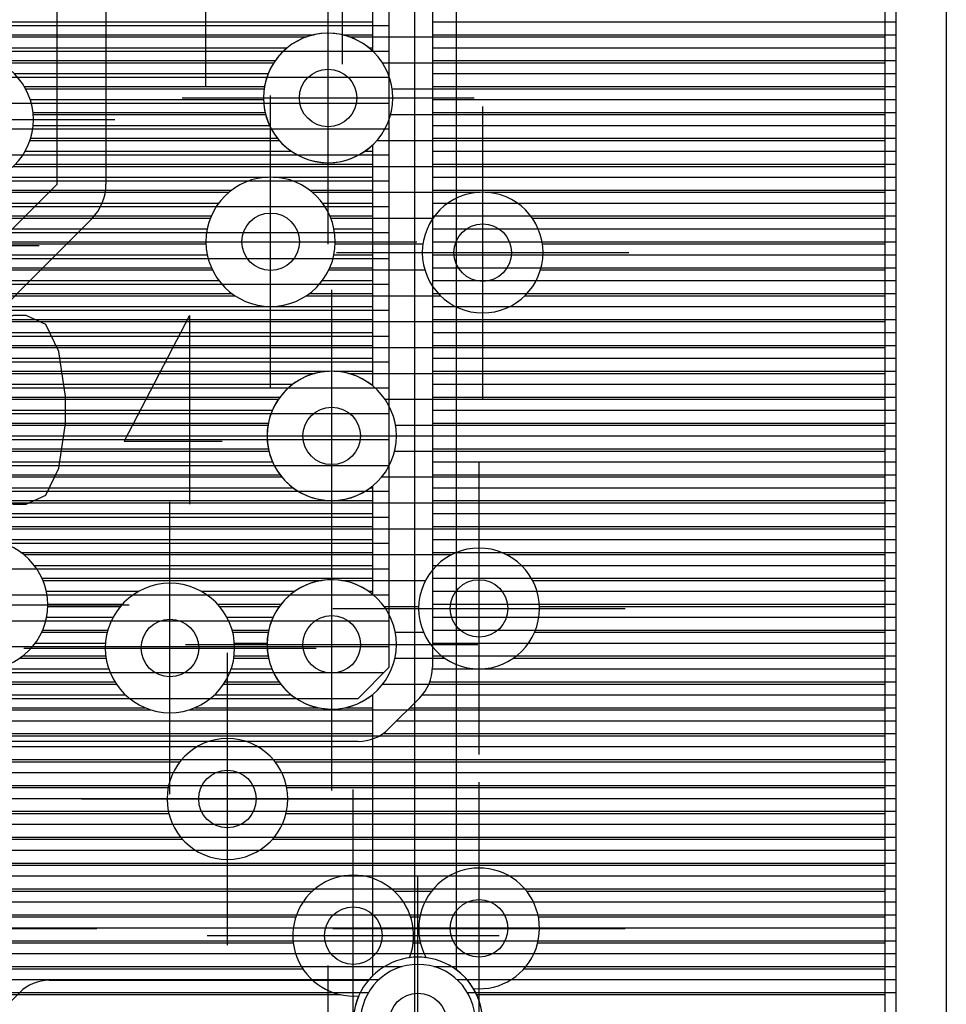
# Model space of a CAD drawing. Extents: x 25 to 291, y 23 to 136.
# Tile 49 of 147: x 79.95 to 86.4, y 32.55 to 39.39. Entities that reach past the tile are written whole.
import ezdxf

# ---------------------------------------------------------------- set-up
doc = ezdxf.new("R2010")
doc.units = 0
doc.layers.get('0').update_dxf_attribs({"linetype": 'CONTINUOUS'})
for name, color, linetype in [('copper_layer_2', 1, 'CONTINUOUS'), ('copper_layer_3', 3, 'CONTINUOUS'), ('copper_layer_bottom', 4, 'CONTINUOUS'), ('copper_layer_top', 5, 'CONTINUOUS'), ('drill_drawing', 6, 'CONTINUOUS'), ('silkscreen_top', 1, 'CONTINUOUS')]:
    doc.layers.add(name, color=color, linetype=linetype)

# ---------------------------------------------------------------- blocks, each defined once
blk = doc.blocks.new('D20')
blk.add_circle((0, 0), 0.2)

msp = doc.modelspace()

# ---------------------------------------------------------------- linework, layer by layer
at = {"layer": 'copper_layer_2', "color": 1}
for points in [[(86.050292, 25.750064), (86.050292, 125.050292), (79.550165, 125.050292), (79.550165, 123.400305)], [(82.525273, 34.891542), (82.525273, 64.550165), (67.741681, 64.550165), (67.500127, 64.308611), (67.500127, 34.675133), (82.308865, 34.675133), (82.525273, 34.891542)], [(82.825248, 64.550165), (82.825248, 34.891542)], [(82.825248, 39.379731), (86.050292, 39.379731)], [(73.725425, 39.354839), (82.525273, 39.354839)], [(82.825248, 39.289815), (86.050292, 39.289815)], [(73.657353, 39.174752), (82.525273, 39.174752)], [(82.825248, 39.199644), (86.050292, 39.199644)], [(82.825248, 39.109728), (86.050292, 39.109728)], [(73.427229, 38.994666), (82.525273, 38.994666)], [(82.825248, 39.019812), (86.050292, 39.019812)], [(82.825248, 38.929642), (86.050292, 38.929642)], [(82.825248, 38.839726), (86.050292, 38.839726)], [(72.78537, 38.814834), (82.525273, 38.814834)], [(82.825248, 38.749809), (86.050292, 38.749809)], [(72.77521, 38.634747), (82.525273, 38.634747)], [(82.825248, 38.659639), (86.050292, 38.659639)], [(82.825248, 38.569723), (86.050292, 38.569723)], [(72.679705, 38.454661), (82.525273, 38.454661)], [(82.825248, 38.479807), (86.050292, 38.479807)], [(82.825248, 38.389637), (86.050292, 38.389637)], [(82.825248, 38.299721), (86.050292, 38.299721)], [(67.500127, 38.274829), (82.525273, 38.274829)], [(82.825248, 38.209804), (86.050292, 38.209804)], [(78.131826, 38.094742), (82.525273, 38.094742)], [(82.825248, 38.119634), (86.050292, 38.119634)], [(82.825248, 38.029718), (86.050292, 38.029718)], [(82.825248, 37.939802), (86.050292, 37.939802)], [(78.283211, 37.914656), (82.525273, 37.914656)], [(82.825248, 37.849632), (86.050292, 37.849632)], [(78.325121, 37.734823), (82.525273, 37.734823)], [(82.825248, 37.759716), (86.050292, 37.759716)], [(82.825248, 37.669799), (86.050292, 37.669799)], [(78.291593, 37.554737), (82.525273, 37.554737)], [(82.825248, 37.579629), (86.050292, 37.579629)], [(82.825248, 37.489713), (86.050292, 37.489713)], [(82.825248, 37.399797), (86.050292, 37.399797)], [(78.15748, 37.374651), (82.525273, 37.374651)], [(82.825248, 37.309627), (86.050292, 37.309627)], [(76.724155, 37.194818), (82.525273, 37.194818)], [(82.825248, 37.21971), (86.050292, 37.21971)], [(82.825248, 37.129794), (86.050292, 37.129794)], [(76.673101, 37.014732), (82.525273, 37.014732)], [(82.825248, 37.039624), (86.050292, 37.039624)], [(82.825248, 36.949708), (86.050292, 36.949708)], [(82.825248, 36.859792), (86.050292, 36.859792)], [(76.499111, 36.834646), (82.525273, 36.834646)], [(82.825248, 36.769622), (86.050292, 36.769622)], [(67.500127, 36.654813), (82.525273, 36.654813)], [(82.825248, 36.679705), (86.050292, 36.679705)], [(82.825248, 36.589789), (86.050292, 36.589789)], [(82.825248, 36.499619), (86.050292, 36.499619)], [(67.500127, 36.474727), (82.525273, 36.474727)], [(82.825248, 36.409703), (86.050292, 36.409703)], [(67.500127, 36.294641), (82.525273, 36.294641)], [(82.825248, 36.319787), (86.050292, 36.319787)], [(82.825248, 36.229616), (86.050292, 36.229616)], [(67.500127, 36.114808), (82.525273, 36.114808)], [(82.825248, 36.1397), (86.050292, 36.1397)], [(82.825248, 36.049784), (86.050292, 36.049784)], [(82.825248, 35.959614), (86.050292, 35.959614)], [(67.500127, 35.934722), (82.525273, 35.934722)], [(82.825248, 35.869698), (86.050292, 35.869698)], [(67.500127, 35.754636), (82.525273, 35.754636)], [(82.825248, 35.779782), (86.050292, 35.779782)], [(82.825248, 35.689611), (86.050292, 35.689611)], [(67.500127, 35.574803), (82.525273, 35.574803)], [(82.825248, 35.599695), (86.050292, 35.599695)], [(82.825248, 35.509779), (86.050292, 35.509779)], [(82.825248, 35.419863), (86.050292, 35.419863)], [(67.500127, 35.394717), (82.525273, 35.394717)], [(82.825248, 35.329693), (86.050292, 35.329693)], [(67.500127, 35.21463), (82.525273, 35.21463)], [(82.825248, 35.239776), (86.050292, 35.239776)], [(82.825248, 35.14986), (86.050292, 35.14986)], [(82.825248, 35.05969), (86.050292, 35.05969)], [(67.500127, 35.034798), (82.525273, 35.034798)], [(82.825248, 34.969774), (86.050292, 34.969774)], [(67.500127, 34.854712), (82.488443, 34.854712)], [(82.824994, 34.879858), (86.050292, 34.879858)], [(82.807468, 34.789688), (86.050292, 34.789688)], [(82.737363, 34.679451), (82.520955, 34.463043)], [(82.755906, 34.699771), (86.050292, 34.699771)], [(82.667767, 34.609855), (86.050292, 34.609855)], [(82.577597, 34.519685), (86.050292, 34.519685)], [(82.308865, 34.375159), (67.500127, 34.375159)], [(82.481331, 34.429769), (86.050292, 34.429769)], [(33.750064, 34.339853), (86.050292, 34.339853)], [(33.750064, 34.249682), (86.050292, 34.249682)], [(33.750064, 34.159766), (86.050292, 34.159766)], [(33.750064, 34.06985), (86.050292, 34.06985)], [(33.750064, 33.97968), (86.050292, 33.97968)], [(44.122428, 33.889764), (86.050292, 33.889764)], [(44.282957, 33.799848), (86.050292, 33.799848)], [(44.393447, 33.709677), (86.050292, 33.709677)], [(44.477013, 33.619761), (86.050292, 33.619761)], [(44.541783, 33.529845), (86.050292, 33.529845)], [(44.592329, 33.439675), (86.050292, 33.439675)], [(44.630937, 33.349759), (86.050292, 33.349759)], [(44.659385, 33.259843), (86.050292, 33.259843)], [(44.678181, 33.169672), (86.050292, 33.169672)], [(44.688341, 33.079756), (86.050292, 33.079756)], [(44.689611, 32.98984), (86.050292, 32.98984)], [(44.682499, 32.89967), (86.050292, 32.89967)], [(44.666497, 32.809754), (82.615443, 32.809754)], [(82.8349, 32.809754), (86.050292, 32.809754)], [(44.641351, 32.719837), (82.454661, 32.719837)], [(82.995682, 32.719837), (86.050292, 32.719837)], [(44.606299, 32.629667), (82.381509, 32.629667)], [(83.068834, 32.629667), (86.050292, 32.629667)]]:
    msp.add_lwpolyline(points, dxfattribs=at)
for points in [[(82.737363, 34.679451), (82.737363, 34.679451), (82.737363, 34.679451, 0.198767), (82.825248, 34.891542), (82.825248, 34.891542)], [(82.308865, 34.375159), (82.308865, 34.375159), (82.308865, 34.375159, 0.199058), (82.520955, 34.463043), (82.520955, 34.463043)], [(83.125222, 32.424943), (83.125222, 32.424943), (83.125222, 32.424943, 1), (82.325121, 32.424943), (82.325121, 32.424943), (82.325121, 32.424943, 1), (83.125222, 32.424943), (83.125222, 32.424943)], [(83.125222, 32.424943), (83.125222, 32.424943), (83.125222, 32.424943, 1), (82.325121, 32.424943), (82.325121, 32.424943), (82.325121, 32.424943, 1), (83.125222, 32.424943), (83.125222, 32.424943)]]:
    msp.add_lwpolyline(points, format="xyb", dxfattribs=at)
at = {"layer": 'copper_layer_3', "color": 3}
for points in [[(85.975108, 25.800102), (85.975108, 55.300229), (85.877064, 55.300229)], [(71.688849, 39.274829), (81.951232, 39.274829)], [(82.24892, 39.274829), (85.975108, 39.274829)], [(79.816358, 39.094742), (81.722377, 39.094742)], [(82.477775, 39.094742), (85.975108, 39.094742)], [(79.995682, 38.914656), (81.654813, 38.914656)], [(82.545593, 38.914656), (85.975108, 38.914656)], [(80.048768, 38.734823), (81.665227, 38.734823)], [(82.535179, 38.734823), (85.975108, 38.734823)], [(80.026162, 38.554737), (81.760732, 38.554737)], [(82.439675, 38.554737), (85.975108, 38.554737)], [(79.9111, 38.374651), (85.975108, 38.374651)], [(79.331725, 38.194818), (81.410719, 38.194818)], [(81.989586, 38.194818), (83.158242, 38.194818)], [(83.192024, 38.194818), (85.975108, 38.194818)], [(79.483363, 38.014732), (81.281433, 38.014732)], [(82.118872, 38.014732), (82.830328, 38.014732)], [(83.520193, 38.014732), (85.975108, 38.014732)], [(79.525019, 37.834646), (81.250445, 37.834646)], [(82.14986, 37.834646), (82.759462, 37.834646)], [(83.590805, 37.834646), (85.975108, 37.834646)], [(79.491745, 37.654813), (81.294641, 37.654813)], [(82.105664, 37.654813), (82.77267, 37.654813)], [(83.577597, 37.654813), (85.975108, 37.654813)], [(79.357633, 37.474727), (81.451867, 37.474727)], [(81.948438, 37.474727), (82.881636, 37.474727)], [(83.468885, 37.474727), (85.975108, 37.474727)], [(78.006858, 37.294641), (85.975108, 37.294641)], [(76.711455, 37.114808), (85.975108, 37.114808)], [(76.618999, 36.934722), (82.008636, 36.934722)], [(82.241554, 36.934722), (85.975108, 36.934722)], [(71.493015, 36.754636), (81.754128, 36.754636)], [(82.496063, 36.754636), (85.975108, 36.754636)], [(71.488697, 36.574803), (81.681483, 36.574803)], [(82.568961, 36.574803), (85.975108, 36.574803)], [(71.402083, 36.394717), (81.687579, 36.394717)], [(82.562611, 36.394717), (85.975108, 36.394717)], [(73.519431, 36.21463), (81.777242, 36.21463)], [(82.473203, 36.21463), (85.975108, 36.21463)], [(77.201422, 36.034798), (85.975108, 36.034798)], [(77.302515, 35.854712), (85.975108, 35.854712)], [(79.98349, 35.674625), (82.960376, 35.674625)], [(83.340107, 35.674625), (85.975108, 35.674625)], [(80.11684, 35.494793), (82.056134, 35.494793)], [(82.19431, 35.494793), (82.778004, 35.494793)], [(83.522225, 35.494793), (85.975108, 35.494793)], [(80.150114, 35.314707), (80.655829, 35.314707)], [(81.344425, 35.314707), (81.76124, 35.314707)], [(82.489205, 35.314707), (82.730505, 35.314707)], [(83.569977, 35.314707), (85.975108, 35.314707)], [(80.10795, 35.13462), (80.563627, 35.13462)], [(81.436627, 35.13462), (81.683261, 35.13462)], [(82.567183, 35.13462), (82.764034, 35.13462)], [(83.536195, 35.13462), (85.975108, 35.13462)], [(79.955804, 34.954788), (80.555753, 34.954788)], [(81.444755, 34.954788), (81.685293, 34.954788)], [(82.564897, 34.954788), (82.9111, 34.954788)], [(83.389129, 34.954788), (85.975108, 34.954788)], [(78.87808, 34.774702), (80.626111, 34.774702)], [(81.374143, 34.774702), (81.769114, 34.774702)], [(82.481077, 34.774702), (85.975108, 34.774702)], [(78.715773, 34.594615), (80.868682, 34.594615)], [(81.131826, 34.594615), (85.975108, 34.594615)], [(71.408433, 34.414783), (85.975108, 34.414783)], [(76.159004, 34.234696), (81.070104, 34.234696)], [(81.730251, 34.234696), (85.975108, 34.234696)], [(78.479807, 34.05461), (80.987808, 34.05461)], [(81.812548, 34.05461), (85.975108, 34.05461)], [(78.669545, 33.874778), (80.99238, 33.874778)], [(81.807976, 33.874778), (85.975108, 33.874778)], [(78.719583, 33.694691), (81.087376, 33.694691)], [(81.712979, 33.694691), (85.975108, 33.694691)], [(78.688341, 33.514859), (85.975108, 33.514859)], [(79.805182, 33.334773), (81.991364, 33.334773)], [(82.558801, 33.334773), (82.820168, 33.334773)], [(83.480315, 33.334773), (85.975108, 33.334773)], [(79.887478, 33.154686), (81.875794, 33.154686)], [(82.674625, 33.154686), (82.737871, 33.154686)], [(83.562611, 33.154686), (85.975108, 33.154686)], [(79.882906, 32.974854), (81.858268, 32.974854)], [(82.692151, 32.974854), (82.742443, 32.974854)], [(83.558039, 32.974854), (85.975108, 32.974854)], [(79.78791, 32.794768), (81.924054, 32.794768)], [(83.463043, 32.794768), (85.975108, 32.794768)], [(77.191008, 32.614681), (82.185674, 32.614681)], [(83.13335, 32.614681), (85.975108, 32.614681)]]:
    msp.add_lwpolyline(points, dxfattribs=at)
for points in [[(82.550165, 38.85014), (82.550165, 38.85014), (82.550165, 38.85014, 1), (81.649987, 38.85014), (81.649987, 38.85014), (81.649987, 38.85014, 1), (82.550165, 38.85014), (82.550165, 38.85014)], [(82.550165, 38.85014), (82.550165, 38.85014), (82.550165, 38.85014, 1), (81.649987, 38.85014), (81.649987, 38.85014), (81.649987, 38.85014, 1), (82.550165, 38.85014), (82.550165, 38.85014)], [(80.050292, 38.700025), (80.050292, 38.700025), (80.050292, 38.700025, 1), (79.150114, 38.700025), (79.150114, 38.700025), (79.150114, 38.700025, 1), (80.050292, 38.700025), (80.050292, 38.700025)], [(80.050292, 38.700025), (80.050292, 38.700025), (80.050292, 38.700025, 1), (79.150114, 38.700025), (79.150114, 38.700025), (79.150114, 38.700025, 1), (80.050292, 38.700025), (80.050292, 38.700025)], [(82.150114, 37.85014), (82.150114, 37.85014), (82.150114, 37.85014, 1), (81.250445, 37.85014), (81.250445, 37.85014), (81.250445, 37.85014, 1), (82.150114, 37.85014), (82.150114, 37.85014)], [(82.150114, 37.85014), (82.150114, 37.85014), (82.150114, 37.85014, 1), (81.250445, 37.85014), (81.250445, 37.85014), (81.250445, 37.85014, 1), (82.150114, 37.85014), (82.150114, 37.85014)], [(83.595123, 37.774956), (83.595123, 37.774956), (83.595123, 37.774956, 1), (82.755398, 37.774956), (82.755398, 37.774956), (82.755398, 37.774956, 1), (83.595123, 37.774956), (83.595123, 37.774956)], [(83.595123, 37.774956), (83.595123, 37.774956), (83.595123, 37.774956, 1), (82.755398, 37.774956), (82.755398, 37.774956), (82.755398, 37.774956, 1), (83.595123, 37.774956), (83.595123, 37.774956)], [(82.575057, 36.500127), (82.575057, 36.500127), (82.575057, 36.500127, 1), (81.675387, 36.500127), (81.675387, 36.500127), (81.675387, 36.500127, 1), (82.575057, 36.500127), (82.575057, 36.500127)], [(82.575057, 36.500127), (82.575057, 36.500127), (82.575057, 36.500127, 1), (81.675387, 36.500127), (81.675387, 36.500127), (81.675387, 36.500127, 1), (82.575057, 36.500127), (82.575057, 36.500127)], [(80.150114, 35.325121), (80.150114, 35.325121), (80.150114, 35.325121, 1), (79.250445, 35.325121), (79.250445, 35.325121), (79.250445, 35.325121, 1), (80.150114, 35.325121), (80.150114, 35.325121)], [(80.150114, 35.325121), (80.150114, 35.325121), (80.150114, 35.325121, 1), (79.250445, 35.325121), (79.250445, 35.325121), (79.250445, 35.325121, 1), (80.150114, 35.325121), (80.150114, 35.325121)], [(83.570231, 35.299975), (83.570231, 35.299975), (83.570231, 35.299975, 1), (82.729997, 35.299975), (82.729997, 35.299975), (82.729997, 35.299975, 1), (83.570231, 35.299975), (83.570231, 35.299975)], [(83.570231, 35.299975), (83.570231, 35.299975), (83.570231, 35.299975, 1), (82.729997, 35.299975), (82.729997, 35.299975), (82.729997, 35.299975, 1), (83.570231, 35.299975), (83.570231, 35.299975)], [(81.450089, 35.025146), (81.450089, 35.025146), (81.450089, 35.025146, 1), (80.550419, 35.025146), (80.550419, 35.025146), (80.550419, 35.025146, 1), (81.450089, 35.025146), (81.450089, 35.025146)], [(81.450089, 35.025146), (81.450089, 35.025146), (81.450089, 35.025146, 1), (80.550419, 35.025146), (80.550419, 35.025146), (80.550419, 35.025146, 1), (81.450089, 35.025146), (81.450089, 35.025146)], [(82.575057, 35.050038), (82.575057, 35.050038), (82.575057, 35.050038, 1), (81.675387, 35.050038), (81.675387, 35.050038), (81.675387, 35.050038, 1), (82.575057, 35.050038), (82.575057, 35.050038)], [(82.575057, 35.050038), (82.575057, 35.050038), (82.575057, 35.050038, 1), (81.675387, 35.050038), (81.675387, 35.050038), (81.675387, 35.050038, 1), (82.575057, 35.050038), (82.575057, 35.050038)], [(81.820168, 33.975108), (81.820168, 33.975108), (81.820168, 33.975108, 1), (80.979934, 33.975108), (80.979934, 33.975108), (80.979934, 33.975108, 1), (81.820168, 33.975108), (81.820168, 33.975108)], [(81.820168, 33.975108), (81.820168, 33.975108), (81.820168, 33.975108, 1), (80.979934, 33.975108), (80.979934, 33.975108), (80.979934, 33.975108, 1), (81.820168, 33.975108), (81.820168, 33.975108)], [(83.110744, 32.656845), (83.110744, 32.656845), (83.110744, 32.656845, 4.040588), (82.78283, 32.871476), (82.78283, 32.871476)], [(82.665989, 32.871222), (82.665989, 32.871222), (82.665989, 32.871222, 3.529928), (82.313437, 32.606807), (82.313437, 32.606807)], [(82.78283, 32.871476), (82.78283, 32.871476), (82.78283, 32.871476, 0.065619), (82.665989, 32.871222), (82.665989, 32.871222)], [(82.313437, 32.606807), (82.313437, 32.606807), (82.313437, 32.606807, 1.645832), (83.110744, 32.656845), (83.110744, 32.656845)]]:
    msp.add_lwpolyline(points, format="xyb", dxfattribs=at)
at = {"layer": 'copper_layer_bottom', "color": 4}
for points in [[(86.050292, 25.750064), (86.050292, 125.050292), (79.550165, 125.050292), (79.550165, 123.400305)], [(80.900178, 83.350267), (82.200152, 82.050038), (82.200152, 71.875032), (82.700279, 71.375159), (82.700279, 32.450089), (82.725171, 32.424943)], [(82.990094, 71.375159), (82.990094, 32.788672)], [(82.410211, 39.176276), (82.410211, 39.702057)], [(73.728219, 39.379731), (82.410211, 39.379731)], [(82.990094, 39.379731), (86.050292, 39.379731)], [(73.710947, 39.289815), (82.004318, 39.289815)], [(82.196088, 39.289815), (82.410211, 39.289815)], [(82.990094, 39.289815), (86.050292, 39.289815)], [(73.672593, 39.199644), (81.816866, 39.199644)], [(82.383541, 39.199644), (82.410211, 39.199644)], [(82.990094, 39.199644), (86.050292, 39.199644)], [(79.786386, 39.109728), (81.732537, 39.109728)], [(82.990094, 39.109728), (86.050292, 39.109728)], [(79.916942, 39.019812), (81.683261, 39.019812)], [(82.990094, 39.019812), (86.050292, 39.019812)], [(79.987046, 38.929642), (81.657353, 38.929642)], [(82.990094, 38.929642), (86.050292, 38.929642)], [(80.02794, 38.839726), (81.650241, 38.839726)], [(82.990094, 38.839726), (86.050292, 38.839726)], [(80.047498, 38.749809), (81.661417, 38.749809)], [(82.990094, 38.749809), (86.050292, 38.749809)], [(80.04826, 38.659639), (81.692405, 38.659639)], [(82.990094, 38.659639), (86.050292, 38.659639)], [(80.030988, 38.569723), (81.748031, 38.569723)], [(82.990094, 38.569723), (86.050292, 38.569723)], [(82.410211, 36.848362), (82.410211, 38.523749)], [(79.992634, 38.479807), (81.844552, 38.479807)], [(82.355855, 38.479807), (82.410211, 38.479807)], [(82.990094, 38.479807), (86.050292, 38.479807)], [(79.926086, 38.389637), (82.410211, 38.389637)], [(82.990094, 38.389637), (86.050292, 38.389637)], [(79.80569, 38.299721), (81.682753, 38.299721)], [(81.717551, 38.299721), (82.410211, 38.299721)], [(82.990094, 38.299721), (86.050292, 38.299721)], [(79.308611, 38.209804), (81.429769, 38.209804)], [(81.970536, 38.209804), (82.410211, 38.209804)], [(82.990094, 38.209804), (86.050292, 38.209804)], [(79.415291, 38.119634), (81.339853, 38.119634)], [(82.060452, 38.119634), (82.410211, 38.119634)], [(82.990094, 38.119634), (86.050292, 38.119634)], [(79.475997, 38.029718), (81.287529, 38.029718)], [(82.112776, 38.029718), (82.410211, 38.029718)], [(82.990094, 38.029718), (86.050292, 38.029718)], [(79.510287, 37.939802), (81.259081, 37.939802)], [(82.141224, 37.939802), (82.410211, 37.939802)], [(82.990094, 37.939802), (86.050292, 37.939802)], [(79.524511, 37.849632), (81.250191, 37.849632)], [(82.150114, 37.849632), (82.410211, 37.849632)], [(82.990094, 37.849632), (86.050292, 37.849632)], [(79.520447, 37.759716), (81.259335, 37.759716)], [(82.14097, 37.759716), (82.410211, 37.759716)], [(82.990094, 37.759716), (86.050292, 37.759716)], [(79.497587, 37.669799), (81.287783, 37.669799)], [(82.112522, 37.669799), (82.410211, 37.669799)], [(82.990094, 37.669799), (86.050292, 37.669799)], [(79.452375, 37.579629), (81.340361, 37.579629)], [(82.059944, 37.579629), (82.410211, 37.579629)], [(82.990094, 37.579629), (86.050292, 37.579629)], [(79.375159, 37.489713), (81.430531, 37.489713)], [(81.969774, 37.489713), (82.410211, 37.489713)], [(82.990094, 37.489713), (86.050292, 37.489713)], [(79.221996, 37.399797), (82.410211, 37.399797)], [(82.990094, 37.399797), (86.050292, 37.399797)], [(78.04826, 37.309627), (82.410211, 37.309627)], [(82.990094, 37.309627), (86.050292, 37.309627)], [(76.725171, 37.21971), (82.410211, 37.21971)], [(82.990094, 37.21971), (86.050292, 37.21971)], [(76.715011, 37.129794), (82.410211, 37.129794)], [(82.990094, 37.129794), (86.050292, 37.129794)], [(76.685293, 37.039624), (82.410211, 37.039624)], [(82.990094, 37.039624), (86.050292, 37.039624)], [(76.631191, 36.949708), (82.107696, 36.949708)], [(82.142494, 36.949708), (82.410211, 36.949708)], [(82.990094, 36.949708), (86.050292, 36.949708)], [(76.537973, 36.859792), (81.854712, 36.859792)], [(82.395733, 36.859792), (82.410211, 36.859792)], [(82.990094, 36.859792), (86.050292, 36.859792)], [(71.489967, 36.769622), (81.764796, 36.769622)], [(82.990094, 36.769622), (86.050292, 36.769622)], [(71.500127, 36.679705), (81.712471, 36.679705)], [(82.990094, 36.679705), (86.050292, 36.679705)], [(71.491999, 36.589789), (81.684277, 36.589789)], [(82.990094, 36.589789), (86.050292, 36.589789)], [(71.464567, 36.499619), (81.675133, 36.499619)], [(82.990094, 36.499619), (86.050292, 36.499619)], [(71.413513, 36.409703), (81.684277, 36.409703)], [(82.990094, 36.409703), (86.050292, 36.409703)], [(73.391415, 36.319787), (81.712979, 36.319787)], [(82.990094, 36.319787), (86.050292, 36.319787)], [(73.506223, 36.229616), (81.765304, 36.229616)], [(82.990094, 36.229616), (86.050292, 36.229616)], [(77.056388, 36.1397), (81.855474, 36.1397)], [(82.394717, 36.1397), (82.410211, 36.1397)], [(82.410211, 35.398273), (82.410211, 36.151892)], [(82.990094, 36.1397), (86.050292, 36.1397)], [(77.186944, 36.049784), (82.410211, 36.049784)], [(82.990094, 36.049784), (86.050292, 36.049784)], [(77.257049, 35.959614), (82.410211, 35.959614)], [(82.990094, 35.959614), (86.050292, 35.959614)], [(77.297943, 35.869698), (82.410211, 35.869698)], [(82.990094, 35.869698), (86.050292, 35.869698)], [(77.317501, 35.779782), (82.410211, 35.779782)], [(82.990094, 35.779782), (86.050292, 35.779782)], [(79.963932, 35.689611), (82.410211, 35.689611)], [(82.990094, 35.689611), (86.050292, 35.689611)], [(80.056642, 35.599695), (82.410211, 35.599695)], [(82.990094, 35.599695), (86.050292, 35.599695)], [(80.11049, 35.509779), (82.410211, 35.509779)], [(82.990094, 35.509779), (86.050292, 35.509779)], [(80.140208, 35.419863), (80.783846, 35.419863)], [(81.216408, 35.419863), (81.868428, 35.419863)], [(82.381763, 35.419863), (82.410211, 35.419863)], [(82.990094, 35.419863), (86.050292, 35.419863)], [(80.150114, 35.329693), (80.669037, 35.329693)], [(81.331471, 35.329693), (81.77267, 35.329693)], [(82.990094, 35.329693), (86.050292, 35.329693)], [(80.141986, 35.239776), (80.604775, 35.239776)], [(81.395733, 35.239776), (81.717043, 35.239776)], [(82.990094, 35.239776), (86.050292, 35.239776)], [(80.114554, 35.14986), (80.567691, 35.14986)], [(81.432563, 35.14986), (81.686309, 35.14986)], [(82.990094, 35.14986), (86.050292, 35.14986)], [(80.0635, 35.05969), (80.551435, 35.05969)], [(81.448819, 35.05969), (81.675387, 35.05969)], [(82.990094, 35.05969), (86.050292, 35.05969)], [(79.976378, 34.969774), (80.553467, 34.969774)], [(81.446787, 34.969774), (81.682499, 34.969774)], [(82.990094, 34.969774), (86.050292, 34.969774)], [(79.764796, 34.879858), (80.574295, 34.879858)], [(81.425959, 34.879858), (81.708661, 34.879858)], [(82.990094, 34.879858), (86.050292, 34.879858)], [(78.885192, 34.789688), (80.616713, 34.789688)], [(81.383795, 34.789688), (81.758192, 34.789688)], [(82.990094, 34.789688), (86.050292, 34.789688)], [(78.83109, 34.699771), (80.689357, 34.699771)], [(81.311151, 34.699771), (81.842774, 34.699771)], [(82.407671, 34.699771), (82.410211, 34.699771)], [(82.410211, 32.746507), (82.410211, 34.701803)], [(82.990094, 34.699771), (86.050292, 34.699771)], [(78.737871, 34.609855), (80.827026, 34.609855)], [(81.173482, 34.609855), (82.032258, 34.609855)], [(82.217932, 34.609855), (82.410211, 34.609855)], [(82.990094, 34.609855), (86.050292, 34.609855)], [(76.751334, 34.519685), (82.410211, 34.519685)], [(82.990094, 34.519685), (86.050292, 34.519685)], [(76.539751, 34.429769), (82.410211, 34.429769)], [(82.990094, 34.429769), (86.050292, 34.429769)], [(48.630429, 34.339853), (82.410211, 34.339853)], [(82.990094, 34.339853), (86.050292, 34.339853)], [(48.720345, 34.249682), (82.410211, 34.249682)], [(82.990094, 34.249682), (86.050292, 34.249682)], [(48.810516, 34.159766), (82.410211, 34.159766)], [(82.990094, 34.159766), (86.050292, 34.159766)], [(65.423165, 34.06985), (82.410211, 34.06985)], [(82.990094, 34.06985), (86.050292, 34.06985)], [(65.515367, 33.97968), (82.410211, 33.97968)], [(82.990094, 33.97968), (86.050292, 33.97968)], [(65.605537, 33.889764), (82.410211, 33.889764)], [(82.990094, 33.889764), (86.050292, 33.889764)], [(65.695453, 33.799848), (82.410211, 33.799848)], [(82.990094, 33.799848), (86.050292, 33.799848)], [(65.78537, 33.709677), (82.410211, 33.709677)], [(82.990094, 33.709677), (86.050292, 33.709677)], [(65.87554, 33.619761), (82.410211, 33.619761)], [(82.990094, 33.619761), (86.050292, 33.619761)], [(65.965456, 33.529845), (82.410211, 33.529845)], [(82.990094, 33.529845), (86.050292, 33.529845)], [(66.055372, 33.439675), (82.410211, 33.439675)], [(82.990094, 33.439675), (86.050292, 33.439675)], [(66.145542, 33.349759), (82.410211, 33.349759)], [(82.990094, 33.349759), (86.050292, 33.349759)], [(66.235458, 33.259843), (82.410211, 33.259843)], [(82.990094, 33.259843), (86.050292, 33.259843)], [(66.325375, 33.169672), (82.410211, 33.169672)], [(82.990094, 33.169672), (86.050292, 33.169672)], [(66.415545, 33.079756), (82.410211, 33.079756)], [(82.990094, 33.079756), (86.050292, 33.079756)], [(66.505461, 32.98984), (82.410211, 32.98984)], [(82.990094, 32.98984), (86.050292, 32.98984)], [(66.595377, 32.89967), (82.410211, 32.89967)], [(82.990094, 32.89967), (86.050292, 32.89967)], [(66.685547, 32.809754), (82.410211, 32.809754)], [(82.990094, 32.809754), (86.050292, 32.809754)], [(66.775464, 32.719837), (82.385065, 32.719837)], [(83.065278, 32.719837), (86.050292, 32.719837)], [(66.86538, 32.629667), (82.324359, 32.629667)], [(83.125984, 32.629667), (86.050292, 32.629667)]]:
    msp.add_lwpolyline(points, dxfattribs=at)
for points in [[(82.410211, 39.176276), (82.410211, 39.176276), (82.410211, 39.176276, 2.329983), (82.410211, 38.523749), (82.410211, 38.523749)], [(80.050292, 38.700025), (80.050292, 38.700025), (80.050292, 38.700025, 1), (79.150114, 38.700025), (79.150114, 38.700025), (79.150114, 38.700025, 1), (80.050292, 38.700025), (80.050292, 38.700025)], [(80.050292, 38.700025), (80.050292, 38.700025), (80.050292, 38.700025, 1), (79.150114, 38.700025), (79.150114, 38.700025), (79.150114, 38.700025, 1), (80.050292, 38.700025), (80.050292, 38.700025)], [(82.150114, 37.85014), (82.150114, 37.85014), (82.150114, 37.85014, 1), (81.250445, 37.85014), (81.250445, 37.85014), (81.250445, 37.85014, 1), (82.150114, 37.85014), (82.150114, 37.85014)], [(82.150114, 37.85014), (82.150114, 37.85014), (82.150114, 37.85014, 1), (81.250445, 37.85014), (81.250445, 37.85014), (81.250445, 37.85014, 1), (82.150114, 37.85014), (82.150114, 37.85014)], [(82.410211, 36.848362), (82.410211, 36.848362), (82.410211, 36.848362, 2.110568), (82.410211, 36.151892), (82.410211, 36.151892)], [(80.150114, 35.325121), (80.150114, 35.325121), (80.150114, 35.325121, 1), (79.250445, 35.325121), (79.250445, 35.325121), (79.250445, 35.325121, 1), (80.150114, 35.325121), (80.150114, 35.325121)], [(80.150114, 35.325121), (80.150114, 35.325121), (80.150114, 35.325121, 1), (79.250445, 35.325121), (79.250445, 35.325121), (79.250445, 35.325121, 1), (80.150114, 35.325121), (80.150114, 35.325121)], [(81.450089, 35.025146), (81.450089, 35.025146), (81.450089, 35.025146, 1), (80.550419, 35.025146), (80.550419, 35.025146), (80.550419, 35.025146, 1), (81.450089, 35.025146), (81.450089, 35.025146)], [(81.450089, 35.025146), (81.450089, 35.025146), (81.450089, 35.025146, 1), (80.550419, 35.025146), (80.550419, 35.025146), (80.550419, 35.025146, 1), (81.450089, 35.025146), (81.450089, 35.025146)], [(82.410211, 35.398273), (82.410211, 35.398273), (82.410211, 35.398273, 2.110568), (82.410211, 34.701803), (82.410211, 34.701803)], [(82.410211, 32.746507), (82.410211, 32.746507), (82.410211, 32.746507, 2.730152), (82.990094, 32.788672), (82.990094, 32.788672)]]:
    msp.add_lwpolyline(points, format="xyb", dxfattribs=at)
at = {"layer": 'copper_layer_top', "color": 5}
for points in [[(86.050292, 25.750064), (86.050292, 125.050292), (79.550165, 125.050292), (79.550165, 123.400305)], [(82.525273, 34.891542), (82.525273, 62.675133), (79.600203, 62.675133), (79.600203, 64.550165), (67.741681, 64.550165), (67.500127, 64.308611), (67.500127, 36.625095), (70.625095, 36.625095), (70.625095, 34.675133), (82.308865, 34.675133), (82.525273, 34.891542)], [(82.825248, 62.675133), (82.825248, 34.891542)], [(76.870206, 37.215138), (79.180086, 37.215138), (80.215138, 38.250191), (80.215138, 39.750064), (81.425197, 40.960122), (81.425197, 41.025146)], [(81.680213, 40.495047), (81.440945, 40.495047), (80.555245, 39.609347), (80.555245, 38.250191)], [(82.825248, 39.379731), (86.050292, 39.379731)], [(80.555245, 39.354839), (82.525273, 39.354839)], [(82.825248, 39.289815), (86.050292, 39.289815)], [(80.555245, 39.174752), (82.525273, 39.174752)], [(82.825248, 39.199644), (86.050292, 39.199644)], [(82.825248, 39.109728), (86.050292, 39.109728)], [(80.555245, 38.994666), (82.525273, 38.994666)], [(82.825248, 39.019812), (86.050292, 39.019812)], [(82.825248, 38.929642), (86.050292, 38.929642)], [(82.825248, 38.839726), (86.050292, 38.839726)], [(80.555245, 38.814834), (82.525273, 38.814834)], [(82.825248, 38.749809), (86.050292, 38.749809)], [(80.555245, 38.634747), (82.525273, 38.634747)], [(82.825248, 38.659639), (86.050292, 38.659639)], [(82.825248, 38.569723), (86.050292, 38.569723)], [(80.555245, 38.454661), (82.525273, 38.454661)], [(82.825248, 38.479807), (86.050292, 38.479807)], [(82.825248, 38.389637), (86.050292, 38.389637)], [(82.825248, 38.299721), (86.050292, 38.299721)], [(80.555245, 38.274829), (82.525273, 38.274829)], [(82.825248, 38.209804), (86.050292, 38.209804)], [(80.517653, 38.094742), (82.525273, 38.094742)], [(82.825248, 38.119634), (86.050292, 38.119634)], [(80.455677, 38.009652), (79.420625, 36.9746)], [(82.825248, 38.029718), (86.050292, 38.029718)], [(82.825248, 37.939802), (86.050292, 37.939802)], [(80.360681, 37.914656), (82.525273, 37.914656)], [(82.825248, 37.849632), (86.050292, 37.849632)], [(80.180594, 37.734823), (82.525273, 37.734823)], [(82.825248, 37.759716), (86.050292, 37.759716)], [(82.825248, 37.669799), (86.050292, 37.669799)], [(80.000762, 37.554737), (82.525273, 37.554737)], [(82.825248, 37.579629), (86.050292, 37.579629)], [(82.825248, 37.489713), (86.050292, 37.489713)], [(82.825248, 37.399797), (86.050292, 37.399797)], [(79.820676, 37.374651), (82.525273, 37.374651)], [(82.825248, 37.309627), (86.050292, 37.309627)], [(79.640589, 37.194818), (82.525273, 37.194818)], [(82.825248, 37.21971), (86.050292, 37.21971)], [(82.825248, 37.129794), (86.050292, 37.129794)], [(79.460757, 37.014732), (82.525273, 37.014732)], [(82.825248, 37.039624), (86.050292, 37.039624)], [(82.825248, 36.949708), (86.050292, 36.949708)], [(82.825248, 36.859792), (86.050292, 36.859792)], [(77.366523, 36.834646), (82.525273, 36.834646)], [(82.825248, 36.769622), (86.050292, 36.769622)], [(77.385319, 36.654813), (82.525273, 36.654813)], [(82.825248, 36.679705), (86.050292, 36.679705)], [(82.825248, 36.589789), (86.050292, 36.589789)], [(82.825248, 36.499619), (86.050292, 36.499619)], [(77.400051, 36.474727), (82.525273, 36.474727)], [(82.825248, 36.409703), (86.050292, 36.409703)], [(77.400051, 36.294641), (82.525273, 36.294641)], [(82.825248, 36.319787), (86.050292, 36.319787)], [(82.825248, 36.229616), (86.050292, 36.229616)], [(77.400051, 36.114808), (82.525273, 36.114808)], [(82.825248, 36.1397), (86.050292, 36.1397)], [(82.825248, 36.049784), (86.050292, 36.049784)], [(82.825248, 35.959614), (86.050292, 35.959614)], [(77.366523, 35.934722), (82.525273, 35.934722)], [(82.825248, 35.869698), (86.050292, 35.869698)], [(75.615189, 35.754636), (82.525273, 35.754636)], [(82.825248, 35.779782), (86.050292, 35.779782)], [(82.825248, 35.689611), (86.050292, 35.689611)], [(75.615189, 35.574803), (82.525273, 35.574803)], [(82.825248, 35.599695), (86.050292, 35.599695)], [(82.825248, 35.509779), (86.050292, 35.509779)], [(82.825248, 35.419863), (86.050292, 35.419863)], [(75.603505, 35.394717), (82.525273, 35.394717)], [(82.825248, 35.329693), (86.050292, 35.329693)], [(70.625095, 35.21463), (82.525273, 35.21463)], [(82.825248, 35.239776), (86.050292, 35.239776)], [(82.825248, 35.14986), (86.050292, 35.14986)], [(82.825248, 35.05969), (86.050292, 35.05969)], [(70.625095, 35.034798), (82.525273, 35.034798)], [(82.825248, 34.969774), (86.050292, 34.969774)], [(70.625095, 34.854712), (82.488443, 34.854712)], [(82.824994, 34.879858), (86.050292, 34.879858)], [(82.807468, 34.789688), (86.050292, 34.789688)], [(82.737363, 34.679451), (82.520955, 34.463043)], [(82.755906, 34.699771), (86.050292, 34.699771)], [(82.667767, 34.609855), (86.050292, 34.609855)], [(82.577597, 34.519685), (86.050292, 34.519685)], [(82.308865, 34.375159), (70.625095, 34.375159)], [(82.481331, 34.429769), (86.050292, 34.429769)], [(65.801118, 34.339853), (86.050292, 34.339853)], [(65.711201, 34.249682), (86.050292, 34.249682)], [(65.621285, 34.159766), (86.050292, 34.159766)], [(65.531115, 34.06985), (86.050292, 34.06985)], [(69.653543, 33.97968), (86.050292, 33.97968)], [(69.750318, 33.889764), (86.050292, 33.889764)], [(69.76505, 33.799848), (86.050292, 33.799848)], [(69.76505, 33.709677), (86.050292, 33.709677)], [(69.76505, 33.619761), (86.050292, 33.619761)], [(69.76505, 33.529845), (86.050292, 33.529845)], [(69.76505, 33.439675), (86.050292, 33.439675)], [(69.76505, 33.349759), (86.050292, 33.349759)], [(69.76505, 33.259843), (86.050292, 33.259843)], [(69.764796, 33.169672), (86.050292, 33.169672)], [(69.732283, 33.079756), (86.050292, 33.079756)], [(53.695199, 32.98984), (86.050292, 32.98984)], [(53.695199, 32.89967), (86.050292, 32.89967)], [(53.695199, 32.809754), (82.491745, 32.809754)], [(82.958598, 32.809754), (86.050292, 32.809754)], [(53.695199, 32.719837), (82.385065, 32.719837)], [(80.160274, 32.715011), (82.381001, 32.715011)], [(83.065278, 32.719837), (86.050292, 32.719837)], [(78.77013, 32), (79.325121, 32), (79.955042, 32.630175)], [(83.125984, 32.629667), (86.050292, 32.629667)]]:
    msp.add_lwpolyline(points, dxfattribs=at)
for points in [[(80.455677, 38.009652), (80.455677, 38.009652), (80.455677, 38.009652, 0.199166), (80.555245, 38.250191), (80.555245, 38.250191)], [(82.737363, 34.679451), (82.737363, 34.679451), (82.737363, 34.679451, 0.198767), (82.825248, 34.891542), (82.825248, 34.891542)], [(82.308865, 34.375159), (82.308865, 34.375159), (82.308865, 34.375159, 0.199058), (82.520955, 34.463043), (82.520955, 34.463043)], [(82.381001, 32.135128), (82.381001, 32.135128), (82.381001, 32.135128, 2.738864), (82.381001, 32.715011), (82.381001, 32.715011)], [(80.160274, 32.715011), (80.160274, 32.715011), (80.160274, 32.715011, 0.198129), (79.955042, 32.630175), (79.955042, 32.630175)]]:
    msp.add_lwpolyline(points, format="xyb", dxfattribs=at)
at = {"layer": 'drill_drawing', "color": 6}
for points in [[(25.400051, 25.400051), (25.400051, 125.400305), (31.725171, 125.400305), (31.725171, 126.700279), (39.474981, 126.700279), (39.474981, 125.400305), (71.600203, 125.400305), (71.600203, 123.400305), (79.200152, 123.400305), (79.200152, 125.400305), (86.400051, 125.400305), (86.400051, 25.400051), (25.400051, 25.400051)], [(82.200152, 39.084074), (82.200152, 41.116078)], [(81.250191, 38.93396), (81.250191, 40.965964)], [(82.100076, 37.834138), (82.100076, 39.866142)], [(81.084074, 38.85014), (83.116078, 38.85014)], [(81.700279, 36.834138), (81.700279, 38.866142)], [(83.17526, 36.758954), (83.17526, 38.790958)], [(78.584201, 38.700025), (80.616205, 38.700025)], [(78.059182, 37.824994), (80.091186, 37.824994)], [(80.684277, 37.85014), (82.716281, 37.85014)], [(82.159258, 37.774956), (84.191262, 37.774956)], [(82.125222, 35.484125), (82.125222, 37.516129)], [(81.10922, 36.500127), (83.141224, 36.500127)], [(83.150114, 34.283973), (83.150114, 36.315977)], [(81.000254, 34.009144), (81.000254, 36.041148)], [(82.125222, 34.034036), (82.125222, 36.06604)], [(78.684277, 35.325121), (80.716281, 35.325121)], [(82.134112, 35.299975), (84.166116, 35.299975)], [(79.984252, 35.025146), (82.016256, 35.025146)], [(81.10922, 35.050038), (83.141224, 35.050038)], [(81.400051, 32.959106), (81.400051, 34.99111)], [(82.275083, 32.009144), (82.275083, 34.041148)], [(83.150114, 32.059182), (83.150114, 34.091186)], [(80.384049, 33.975108), (82.416053, 33.975108)], [(82.725171, 31.408941), (82.725171, 33.440945)], [(78.459233, 33.075184), (80.491237, 33.075184)], [(82.134112, 33.075184), (84.166116, 33.075184)], [(81.259081, 33.025146), (83.291085, 33.025146)], [(82.100076, 30.7841), (82.100076, 32.816104)]]:
    msp.add_lwpolyline(points, dxfattribs=at)
at = {"layer": 'silkscreen_top', "color": 1}
for points in [[(79.909322, 37.337567), (79.772924, 37.275083), (79.681991, 37.08763), (79.636525, 36.774956), (79.636525, 36.587503), (79.681991, 36.275083), (79.772924, 36.08763), (79.909322, 36.025146), (80.000254, 36.025146), (80.136398, 36.08763), (80.22733, 36.275083), (80.272797, 36.587503), (80.272797, 36.774956), (80.22733, 37.08763), (80.136398, 37.275083), (80.000254, 37.337567), (79.909322, 37.337567)], [(81.136652, 37.337567), (80.681991, 36.462535), (81.363729, 36.462535)], [(81.136652, 37.337567), (81.136652, 36.025146)]]:
    msp.add_lwpolyline(points, dxfattribs=at)

# ---------------------------------------------------------------- block references
at = {"layer": 'copper_layer_2'}
for p in [(82.100076, 38.85014), (81.700279, 37.85014), (83.17526, 37.774956), (82.125222, 36.500127), (83.150114, 35.299975), (81.000254, 35.025146), (82.125222, 35.050038), (81.400051, 33.975108), (82.275083, 33.025146), (83.150114, 33.075184)]:
    msp.add_blockref('D20', p, dxfattribs=at)
at = {"layer": 'copper_layer_bottom'}
for p in [(82.100076, 38.85014), (81.700279, 37.85014), (83.17526, 37.774956), (82.125222, 36.500127), (83.150114, 35.299975), (81.000254, 35.025146), (82.125222, 35.050038), (81.400051, 33.975108), (82.275083, 33.025146), (83.150114, 33.075184), (82.725171, 32.424943)]:
    msp.add_blockref('D20', p, dxfattribs=at)
at = {"layer": 'copper_layer_top'}
for p in [(82.100076, 38.85014), (81.700279, 37.85014), (83.17526, 37.774956), (82.125222, 36.500127), (83.150114, 35.299975), (81.000254, 35.025146), (82.125222, 35.050038), (81.400051, 33.975108), (82.275083, 33.025146), (83.150114, 33.075184), (82.725171, 32.424943)]:
    msp.add_blockref('D20', p, dxfattribs=at)

doc.saveas('drawing.dxf')
